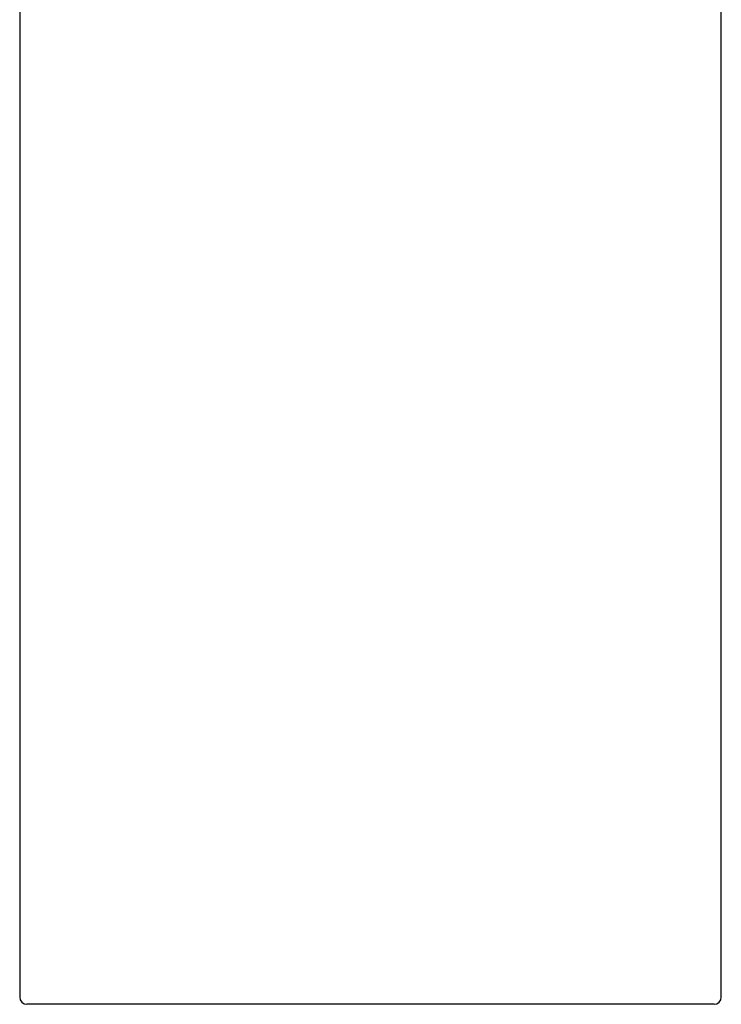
# Model space of a CAD drawing. Header units: millimetres. Extents: x 8 to 855, y 12 to 815.
# Tile 4 of 53: x 382 to 430, y 569 to 638. Entities that reach past the tile are written whole.
import ezdxf

# ---------------------------------------------------------------- set-up
doc = ezdxf.new("R2010")
doc.units = ezdxf.units.MM

msp = doc.modelspace()

# ---------------------------------------------------------------- linework, layer by layer
at = {"color": 7, "linetype": 'Continuous', "lineweight": 30}
for p, q in [((381.502, 704.984), (381.502, 569.984)), ((430.002, 569.984), (430.002, 704.984)), ((382.004, 569.484), (382.002, 569.484)), ((382.172, 569.484), (382.004, 569.484)), ((389.672, 569.484), (382.172, 569.484)), ((421.833, 569.484), (389.672, 569.484)), ((429.333, 569.484), (421.833, 569.484)), ((429.501, 569.484), (429.333, 569.484)), ((429.502, 569.484), (429.501, 569.484))]:
    msp.add_line(p, q, dxfattribs=at)
for centre, start, end in [((382.002, 569.984), 180, 270), ((429.502, 569.984), 270, 0)]:
    msp.add_arc(centre, 0.5, start, end, dxfattribs=at)

doc.saveas('drawing.dxf')
